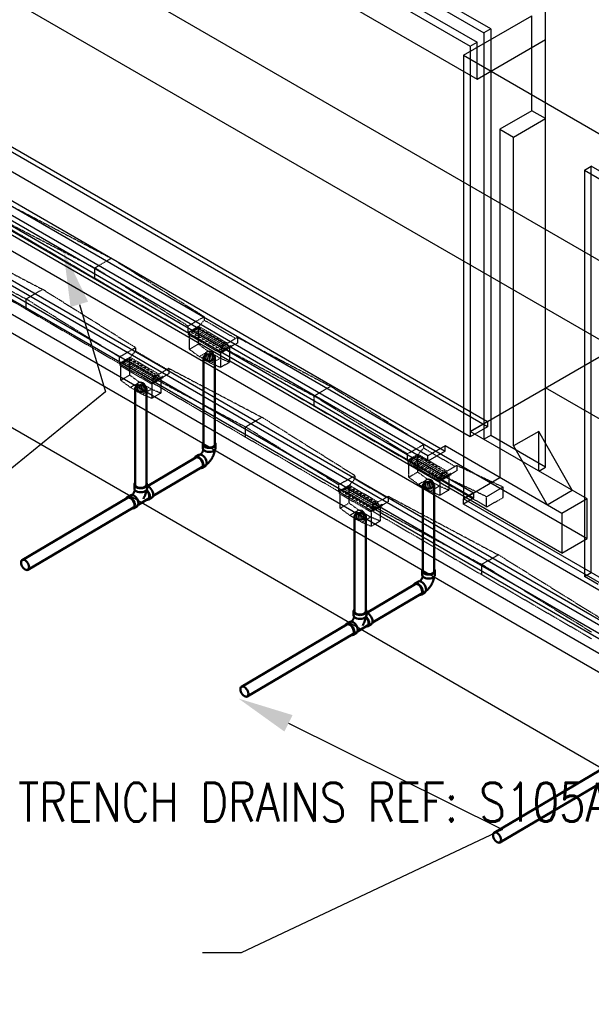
# Model space of a CAD drawing. Header units: inches. Extents: x 169 to 20644, y -1032 to 721.
# Tile 5 of 42: x 1105 to 1281, y -242 to 63. Entities that reach past the tile are written whole.
import ezdxf
from ezdxf import colors
from ezdxf.entities.mleader import LeaderData, LeaderLine
from ezdxf.math import Vec2, Vec3

# ---------------------------------------------------------------- set-up
doc = ezdxf.new("R2010")
doc.units = ezdxf.units.IN
doc.header["$LTSCALE"] = 0.5
doc.header["$MEASUREMENT"] = 0
doc.linetypes.add('HIDDEN2', pattern=[0.1875, 0.125, -0.0625])
for name, color, linetype in [('M-DETL-LIGHT', 1, 'Continuous'), ('M-SECT-PATT', 8, 'Continuous'), ('P-PIPE', 3, 'Continuous'), ('S-ANNO-DIMS', 1, 'Continuous')]:
    doc.layers.add(name, color=color, linetype=linetype)
doc.styles.add('Annotative', font='romans.shx', dxfattribs={"width": 0.8, "height": 0.125})

# ---------------------------------------------------------------- blocks, each defined once
blk = doc.blocks.new('Tee Reducing Sanitary - PVC - Sch 40 - DWV - Standard-1095242-DRAINAGE ISOMETRIC')
at = {"layer": 'P-PIPE', "color": 90, "lineweight": 50}
for p, q in [((1207.93, -120.52), (1207.93, -121.74)), ((1211.88, -121.74), (1211.88, -120.52)), ((1206.8, -123.78), (1205.73, -124.41)), ((1212.33, -125.12), (1213.39, -124.49)), ((1207.74, -127.82), (1208.8, -127.19)), ((1209.15, -126.73), (1212.22, -124.92))]:
    blk.add_line(p, q, dxfattribs=at)
for points in [[(1208.11, -120.05, 0), (1207.99, -120.22, 0), (1207.93, -120.52, 0), (1207.99, -120.81, 0), (1208.19, -121.09, 0), (1208.51, -121.32, 0)], [(1208.51, -122.55, 0), (1208.19, -122.31, 0), (1207.99, -122.04, 0), (1207.93, -121.74, 0)], [(1208.51, -121.32, 0), (1208.92, -121.51, 0), (1209.39, -121.62, 0), (1209.91, -121.66, 0), (1210.42, -121.62, 0), (1210.9, -121.51, 0), (1211.3, -121.32, 0), (1211.62, -121.09, 0), (1211.82, -120.81, 0), (1211.88, -120.52, 0), (1211.82, -120.22, 0), (1211.65, -119.99, 0)], [(1211.88, -121.74, 0), (1211.82, -122.04, 0), (1211.62, -122.31, 0), (1211.3, -122.55, 0), (1210.9, -122.73, 0), (1210.42, -122.84, 0), (1209.91, -122.88, 0), (1209.39, -122.84, 0), (1208.92, -122.73, 0), (1208.51, -122.55, 0)], [(1211.9, -121.01, 0), (1212.01, -121.02, 0), (1212.37, -121.18, 0)], [(1212.37, -121.18, 0), (1212.74, -121.44, 0), (1213.08, -121.8, 0), (1213.37, -122.22, 0), (1213.59, -122.68, 0), (1213.74, -123.15, 0), (1213.79, -123.59, 0), (1213.74, -123.98, 0), (1213.61, -124.29, 0), (1213.4, -124.48, 0)], [(1206.72, -124.51, 0), (1206.36, -124.35, 0), (1206.03, -124.32, 0), (1205.74, -124.41, 0), (1205.52, -124.61, 0), (1205.42, -124.84, 0)], [(1207.12, -127.88, 0), (1207.45, -127.91, 0), (1207.74, -127.82, 0), (1207.96, -127.62, 0), (1208.09, -127.31, 0), (1208.14, -126.92, 0), (1208.09, -126.48, 0), (1207.94, -126.01, 0), (1207.72, -125.55, 0), (1207.43, -125.13, 0), (1207.09, -124.77, 0), (1206.72, -124.51, 0)], [(1206.8, -123.78, 0), (1207.09, -123.69, 0), (1207.42, -123.73, 0), (1207.79, -123.88, 0)], [(1208.1, -122.18, 0), (1208.06, -122.32, 0), (1208.03, -122.39, 0), (1208.01, -122.46, 0), (1207.98, -122.54, 0), (1207.95, -122.61, 0), (1207.92, -122.69, 0), (1207.89, -122.76, 0), (1207.85, -122.84, 0), (1207.81, -122.91, 0), (1207.77, -122.98, 0), (1207.73, -123.06, 0), (1207.69, -123.13, 0), (1207.64, -123.2, 0), (1207.6, -123.27, 0), (1207.55, -123.33, 0), (1207.5, -123.4, 0), (1207.45, -123.46, 0), (1207.4, -123.52, 0), (1207.35, -123.58, 0), (1207.3, -123.64, 0), (1207.25, -123.69, 0), (1207.24, -123.7, 0)], [(1207.79, -123.88, 0), (1208.15, -124.15, 0), (1208.49, -124.5, 0), (1208.78, -124.92, 0), (1209, -125.39, 0), (1209.15, -125.85, 0), (1209.2, -126.3, 0), (1209.16, -126.69, 0), (1209.02, -126.99, 0), (1208.8, -127.2, 0)], [(1211.61, -122.37, 0), (1211.61, -122.39, 0), (1211.59, -122.55, 0), (1211.56, -122.7, 0), (1211.53, -122.86, 0), (1211.49, -123.02, 0), (1211.45, -123.18, 0), (1211.41, -123.33, 0), (1211.36, -123.49, 0), (1211.31, -123.64, 0), (1211.25, -123.8, 0), (1211.19, -123.95, 0), (1211.12, -124.1, 0), (1211.06, -124.25, 0), (1210.98, -124.4, 0), (1210.91, -124.54, 0), (1210.83, -124.69, 0), (1210.75, -124.83, 0), (1210.72, -124.88, 0)], [(1211.69, -122.28, 0), (1211.93, -122.54, 0), (1212.19, -122.91, 0), (1212.39, -123.32, 0), (1212.52, -123.73, 0), (1212.56, -124.13, 0), (1212.53, -124.47, 0), (1212.41, -124.74, 0), (1212.21, -124.92, 0)], [(1211.78, -125.18, 0), (1212.04, -125.21, 0), (1212.33, -125.12, 0), (1212.55, -124.91, 0), (1212.68, -124.61, 0), (1212.73, -124.22, 0), (1212.68, -123.78, 0), (1212.53, -123.31, 0), (1212.31, -122.85, 0), (1212.01, -122.42, 0), (1211.76, -122.16, 0)]]:
    blk.add_polyline3d(points, dxfattribs=at)
blk = doc.blocks.new('Bend - PVC - Sch 40 - DWV_USACE - Standard-V30-DRAINAGE ISOMETRIC')
at = {"layer": 'P-PIPE', "color": 90, "lineweight": 50}
for p, q in [((1286.15, -165.68), (1286.15, -166.91)), ((1290.11, -166.91), (1290.11, -165.68)), ((1284.96, -168.98), (1283.9, -169.6)), ((1285.91, -173.01), (1286.97, -172.39))]:
    blk.add_line(p, q, dxfattribs=at)
for points in [[(1286.32, -167.35, 0), (1286.3, -167.41, 0), (1286.28, -167.48, 0), (1286.26, -167.55, 0), (1286.24, -167.63, 0), (1286.21, -167.7, 0), (1286.18, -167.77, 0), (1286.15, -167.85, 0), (1286.12, -167.92, 0), (1286.08, -167.99, 0), (1286.04, -168.07, 0), (1286, -168.14, 0), (1285.96, -168.21, 0), (1285.92, -168.28, 0), (1285.87, -168.35, 0), (1285.83, -168.42, 0), (1285.78, -168.49, 0), (1285.73, -168.56, 0), (1285.68, -168.62, 0), (1285.63, -168.68, 0), (1285.58, -168.74, 0), (1285.53, -168.79, 0), (1285.48, -168.85, 0), (1285.43, -168.89, 0), (1285.42, -168.9, 0)], [(1286.3, -165.28, 0), (1286.22, -165.38, 0), (1286.15, -165.68, 0), (1286.22, -165.98, 0), (1286.42, -166.25, 0), (1286.73, -166.49, 0)], [(1286.73, -167.71, 0), (1286.42, -167.48, 0), (1286.22, -167.2, 0), (1286.15, -166.91, 0)], [(1286.73, -166.49, 0), (1287.14, -166.67, 0), (1287.62, -166.78, 0), (1288.13, -166.82, 0), (1288.64, -166.78, 0), (1289.12, -166.67, 0), (1289.53, -166.49, 0), (1289.85, -166.25, 0), (1290.04, -165.98, 0), (1290.11, -165.68, 0), (1290.04, -165.38, 0), (1289.97, -165.28, 0)], [(1290.11, -166.91, 0), (1290.04, -167.2, 0), (1289.85, -167.48, 0), (1289.53, -167.71, 0), (1289.12, -167.89, 0), (1288.64, -168.01, 0), (1288.13, -168.05, 0), (1287.62, -168.01, 0), (1287.14, -167.89, 0), (1286.73, -167.71, 0)], [(1289.85, -167.48, 0), (1289.84, -167.55, 0), (1289.82, -167.71, 0), (1289.79, -167.87, 0), (1289.76, -168.03, 0), (1289.72, -168.18, 0), (1289.68, -168.34, 0), (1289.63, -168.5, 0), (1289.59, -168.65, 0), (1289.53, -168.8, 0), (1289.48, -168.96, 0), (1289.42, -169.11, 0), (1289.35, -169.26, 0), (1289.28, -169.41, 0), (1289.21, -169.56, 0), (1289.14, -169.7, 0), (1289.06, -169.85, 0), (1288.98, -169.99, 0), (1288.89, -170.13, 0), (1288.8, -170.27, 0), (1288.71, -170.4, 0), (1288.62, -170.54, 0), (1288.52, -170.67, 0), (1288.42, -170.8, 0), (1288.32, -170.93, 0), (1288.21, -171.05, 0), (1288.1, -171.17, 0), (1287.99, -171.29, 0), (1287.88, -171.4, 0), (1287.76, -171.51, 0), (1287.64, -171.62, 0), (1287.51, -171.73, 0), (1287.39, -171.83, 0), (1287.33, -171.87, 0)], [(1284.89, -169.7, 0), (1284.53, -169.55, 0), (1284.19, -169.51, 0), (1283.91, -169.6, 0), (1283.69, -169.8, 0), (1283.6, -170, 0)], [(1285.44, -173.09, 0), (1285.62, -173.1, 0), (1285.91, -173.02, 0), (1286.13, -172.81, 0), (1286.26, -172.5, 0), (1286.31, -172.12, 0), (1286.25, -171.67, 0), (1286.11, -171.2, 0), (1285.89, -170.74, 0), (1285.59, -170.32, 0), (1285.25, -169.96, 0), (1284.89, -169.7, 0)], [(1284.96, -168.98, 0), (1284.97, -168.97, 0), (1285.25, -168.89, 0), (1285.59, -168.92, 0), (1285.95, -169.08, 0)], [(1285.95, -169.08, 0), (1286.31, -169.34, 0), (1286.65, -169.69, 0), (1286.95, -170.12, 0), (1287.17, -170.58, 0), (1287.31, -171.05, 0), (1287.37, -171.49, 0), (1287.32, -171.88, 0), (1287.19, -172.19, 0), (1286.97, -172.39, 0)]]:
    blk.add_polyline3d(points, dxfattribs=at)
for centre, start, end in [((1287.17, -166.17), 126.6849, 134.3783), ((1289.1, -166.17), 45.6217, 53.3151)]:
    blk.add_arc(centre, 1.24, start, end, dxfattribs=at)
blk = doc.blocks.new('Mechanical_Box_H_rvt-1-DRAINAGE ISOMETRIC')
blk.add_line((1209.89, -90.05), (1209.89, -92.07))
at = {"layer": 'M-DETL-LIGHT', "linetype": 'HIDDEN2'}
for p, q in [((1104.14, 3.77), (1132.9, -11.29)), ((1099.11, 0.57), (1127.8, -14.26)), ((1156.83, -34.42), (1098.83, -0.61)), ((1082.88, -5.8), (1111.64, -20.92)), ((1077.86, -8.67), (1106.54, -23.89)), ((1135.37, -43.87), (1077.57, -10.18)), ((1127.8, -14.26), (1132.9, -11.29)), ((1161.65, -29.38), (1132.9, -11.29)), ((1127.8, -17.5), (1127.8, -14.26)), ((1156.63, -32.26), (1127.8, -14.26)), ((1106.54, -23.89), (1111.64, -20.92)), ((1140.4, -38.95), (1111.64, -20.92)), ((1106.54, -27.13), (1106.54, -23.89)), ((1135.37, -41.82), (1106.54, -23.89)), ((1161.65, -29.44), (1156.63, -32.31)), ((1161.65, -29.44), (1161.65, -30.46)), ((1156.63, -32.31), (1156.63, -34.31)), ((1159.95, -32.41), (1156.63, -34.31)), ((1160.15, -32.53), (1156.83, -34.42)), ((1159.94, -33.01), (1157.91, -34.17)), ((1160.38, -33.36), (1158.33, -34.53)), ((1159.85, -33.09), (1159.85, -37.85)), ((1159.95, -32.41), (1161.65, -30.46)), ((1168.86, -37.61), (1159.95, -32.41)), ((1171.41, -36.15), (1161.65, -30.46)), ((1156.83, -34.42), (1156.83, -34.93)), ((1166.71, -40.19), (1156.83, -34.42)), ((1166.71, -40.69), (1156.83, -34.93)), ((1157.07, -35.07), (1157.07, -39.47)), ((1161.02, -33.63), (1158.99, -34.79)), ((1161.45, -33.99), (1159.4, -35.16)), ((1162.09, -34.26), (1160.06, -35.42)), ((1162.52, -34.61), (1160.48, -35.79)), ((1163.16, -34.89), (1161.13, -36.05)), ((1163.6, -35.24), (1161.55, -36.41)), ((1164.24, -35.51), (1162.21, -36.67)), ((1164.67, -35.87), (1162.62, -37.04)), ((1165.31, -36.14), (1163.28, -37.3)), ((1165.75, -36.49), (1163.7, -37.66)), ((1172.02, -35.8), (1166.99, -38.68)), ((1172.02, -35.8), (1172.02, -37.48)), ((1172.02, -35.8), (1200.78, -50.92)), ((1140.4, -39), (1135.37, -41.88)), ((1140.4, -39), (1140.4, -40.03)), ((1157.07, -39.47), (1159.85, -37.85)), ((1160.1, -41.7), (1157.07, -39.47)), ((1162.87, -40.08), (1159.85, -37.85)), ((1166.39, -36.76), (1164.36, -37.92)), ((1166.82, -37.12), (1164.77, -38.29)), ((1167.46, -37.39), (1165.43, -38.55)), ((1167.89, -37.74), (1165.85, -38.92)), ((1168.53, -38.02), (1166.5, -39.18)), ((1170.03, -38.29), (1166.71, -40.19)), ((1170.03, -38.79), (1166.71, -40.69)), ((1168.97, -38.37), (1166.92, -39.54)), ((1172.02, -37.48), (1166.99, -40.35)), ((1166.99, -38.68), (1166.99, -40.35)), ((1166.99, -38.68), (1195.68, -53.9)), ((1169.46, -39.12), (1169.46, -43.45)), ((1170.03, -38.29), (1170.03, -38.79)), ((1135.37, -41.88), (1135.37, -43.87)), ((1138.7, -41.97), (1135.37, -43.87)), ((1138.89, -42.09), (1135.57, -43.99)), ((1138.69, -42.57), (1136.66, -43.73)), ((1147.61, -47.17), (1138.69, -41.97)), ((1138.7, -41.97), (1140.4, -40.03)), ((1150.16, -45.72), (1140.4, -40.03)), ((1160.1, -41.7), (1162.87, -40.08)), ((1163.78, -43.84), (1160.1, -41.7)), ((1166.56, -42.22), (1162.87, -40.08)), ((1163.78, -43.84), (1166.56, -42.22)), ((1169.46, -43.45), (1166.56, -42.22)), ((1166.68, -40.67), (1166.68, -45.07)), ((1166.71, -40.19), (1166.71, -40.69)), ((1224.51, -73.88), (1166.71, -40.19)), ((1145.74, -49.91), (1135.37, -43.87)), ((1135.57, -43.99), (1135.57, -44.49)), ((1145.46, -50.25), (1135.57, -44.49)), ((1135.81, -44.63), (1135.81, -49.04)), ((1139.12, -42.93), (1137.07, -44.1)), ((1139.76, -43.2), (1137.73, -44.36)), ((1140.19, -43.55), (1138.15, -44.72)), ((1138.59, -42.65), (1138.59, -47.42)), ((1140.83, -43.82), (1138.8, -44.98)), ((1141.27, -44.18), (1139.22, -45.35)), ((1141.91, -44.45), (1139.88, -45.61)), ((1142.34, -44.8), (1140.29, -45.98)), ((1142.98, -45.08), (1140.95, -46.24)), ((1143.42, -45.43), (1141.37, -46.6)), ((1150.76, -45.37), (1145.74, -48.24)), ((1150.76, -45.37), (1179.52, -60.49)), ((1150.76, -45.37), (1150.76, -47.04)), ((1166.68, -45.07), (1163.78, -43.84)), ((1166.68, -45.07), (1169.46, -43.45)), ((1135.81, -49.04), (1138.59, -47.42)), ((1141.62, -49.64), (1138.59, -47.42)), ((1144.06, -45.7), (1142.03, -46.86)), ((1144.49, -46.06), (1142.44, -47.23)), ((1145.13, -46.33), (1143.1, -47.49)), ((1145.56, -46.68), (1143.52, -47.85)), ((1146.2, -46.95), (1144.17, -48.11)), ((1146.64, -47.31), (1144.59, -48.48)), ((1147.28, -47.58), (1145.25, -48.74)), ((1148.77, -47.85), (1145.46, -49.75)), ((1148.77, -48.36), (1145.46, -50.25)), ((1147.71, -47.93), (1145.66, -49.11)), ((1150.76, -47.04), (1145.74, -49.91)), ((1145.74, -48.24), (1174.42, -63.46)), ((1145.74, -48.24), (1145.74, -49.91)), ((1148.2, -48.68), (1148.2, -53.02)), ((1148.77, -47.85), (1148.77, -48.36)), ((1138.84, -51.26), (1135.81, -49.04)), ((1138.84, -51.26), (1141.62, -49.64)), ((1142.52, -53.41), (1138.84, -51.26)), ((1145.3, -51.79), (1141.62, -49.64)), ((1145.42, -50.23), (1145.42, -54.64)), ((1203.26, -83.44), (1145.46, -49.75)), ((1145.46, -49.75), (1145.46, -50.25)), ((1195.68, -53.9), (1200.78, -50.92)), ((1229.54, -68.95), (1200.78, -50.92)), ((1142.52, -53.41), (1145.3, -51.79)), ((1145.42, -54.64), (1142.52, -53.41)), ((1148.2, -53.02), (1145.3, -51.79)), ((1145.42, -54.64), (1148.2, -53.02)), ((1195.68, -57.13), (1195.68, -53.9)), ((1224.51, -71.83), (1195.68, -53.9)), ((1174.42, -63.46), (1179.52, -60.49)), ((1208.28, -78.52), (1179.52, -60.49)), ((1174.42, -66.7), (1174.42, -63.46)), ((1203.26, -81.39), (1174.42, -63.46)), ((1229.54, -69.01), (1224.51, -71.88)), ((1227.84, -71.98), (1229.54, -70.04)), ((1229.54, -69.01), (1229.54, -70.04)), ((1239.29, -75.72), (1229.54, -70.04)), ((1224.51, -71.88), (1224.51, -73.88)), ((1227.84, -71.98), (1224.51, -73.88)), ((1228.03, -72.1), (1224.71, -73.99)), ((1227.82, -72.58), (1225.79, -73.74)), ((1228.26, -72.93), (1226.21, -74.1)), ((1227.73, -72.66), (1227.73, -77.42)), ((1236.75, -77.18), (1227.83, -71.98)), ((1234.88, -79.92), (1224.51, -73.88)), ((1224.71, -73.99), (1224.71, -74.5)), ((1234.59, -80.26), (1224.71, -74.5)), ((1224.95, -74.64), (1224.95, -79.04)), ((1228.9, -73.2), (1226.87, -74.37)), ((1229.33, -73.56), (1227.28, -74.73)), ((1229.97, -73.83), (1227.94, -74.99)), ((1230.41, -74.19), (1228.36, -75.36)), ((1231.05, -74.46), (1229.02, -75.62)), ((1231.48, -74.81), (1229.43, -75.98)), ((1232.12, -75.08), (1230.09, -76.24)), ((1232.55, -75.44), (1230.51, -76.61)), ((1233.19, -75.71), (1231.16, -76.87)), ((1233.63, -76.06), (1231.58, -77.23)), ((1239.9, -75.38), (1234.88, -78.25)), ((1239.9, -75.38), (1239.9, -77.05)), ((1239.9, -75.38), (1254.18, -82.05)), ((1208.28, -78.57), (1203.26, -81.45)), ((1208.28, -78.57), (1208.28, -79.6)), ((1224.95, -79.04), (1227.73, -77.42)), ((1227.98, -81.27), (1224.95, -79.04)), ((1230.76, -79.65), (1227.73, -77.42)), ((1234.27, -76.33), (1232.24, -77.5)), ((1234.7, -76.69), (1232.65, -77.86)), ((1235.34, -76.96), (1233.31, -78.12)), ((1235.78, -77.32), (1233.73, -78.49)), ((1236.42, -77.59), (1234.39, -78.75)), ((1237.91, -77.86), (1234.59, -79.76)), ((1237.91, -78.36), (1234.59, -80.26)), ((1236.85, -77.94), (1234.8, -79.11)), ((1239.9, -77.05), (1234.88, -79.92)), ((1234.88, -78.25), (1234.88, -79.92)), ((1234.88, -78.25), (1249.08, -85.02)), ((1237.34, -78.69), (1237.34, -83.03)), ((1237.91, -77.86), (1237.91, -78.36)), ((1203.26, -81.45), (1203.26, -83.44)), ((1206.58, -81.54), (1203.26, -83.44)), ((1206.77, -81.66), (1203.46, -83.56)), ((1206.57, -82.14), (1204.54, -83.3)), ((1206.47, -82.22), (1206.47, -86.99)), ((1215.49, -86.74), (1206.57, -81.55)), ((1206.58, -81.54), (1208.28, -79.6)), ((1218.04, -85.29), (1208.28, -79.6)), ((1227.98, -81.27), (1230.76, -79.65)), ((1231.66, -83.41), (1227.98, -81.27)), ((1234.44, -81.79), (1230.76, -79.65)), ((1231.66, -83.41), (1234.44, -81.79)), ((1237.34, -83.03), (1234.44, -81.79)), ((1234.56, -80.24), (1234.56, -84.65)), ((1234.59, -79.76), (1234.59, -80.26)), ((1249.08, -88.2), (1234.59, -79.76)), ((1249.08, -85.02), (1254.18, -82.05)), ((1254.18, -85.29), (1254.18, -82.05)), ((1213.62, -89.48), (1203.26, -83.44)), ((1203.46, -83.56), (1203.46, -84.06)), ((1213.34, -89.82), (1203.46, -84.06)), ((1203.7, -84.2), (1203.7, -88.61)), ((1207, -82.5), (1204.95, -83.67)), ((1207.64, -82.77), (1205.61, -83.93)), ((1208.08, -83.12), (1206.03, -84.29)), ((1208.72, -83.39), (1206.69, -84.55)), ((1209.15, -83.75), (1207.1, -84.92)), ((1209.79, -84.02), (1207.76, -85.18)), ((1210.22, -84.37), (1208.18, -85.55)), ((1210.86, -84.65), (1208.83, -85.81)), ((1211.3, -85), (1209.25, -86.17)), ((1211.94, -85.27), (1209.91, -86.43)), ((1218.65, -84.94), (1213.62, -87.81)), ((1218.65, -84.94), (1252.66, -103.03)), ((1218.65, -84.94), (1218.65, -86.61)), ((1234.56, -84.65), (1231.66, -83.41)), ((1234.56, -84.65), (1237.34, -83.03)), ((1249.08, -88.26), (1249.08, -85.02)), ((1203.7, -88.61), (1206.47, -86.99)), ((1209.5, -89.21), (1206.47, -86.99)), ((1212.37, -85.63), (1210.32, -86.8)), ((1213.01, -85.9), (1210.98, -87.06)), ((1213.45, -86.25), (1211.4, -87.42)), ((1214.09, -86.52), (1212.06, -87.68)), ((1214.52, -86.88), (1212.47, -88.05)), ((1215.16, -87.15), (1213.13, -88.31)), ((1216.66, -87.42), (1213.34, -89.32)), ((1216.66, -87.93), (1213.34, -89.82)), ((1215.59, -87.5), (1213.55, -88.68)), ((1218.65, -86.61), (1213.62, -89.48)), ((1213.62, -87.81), (1247.56, -106)), ((1213.62, -87.81), (1213.62, -89.48)), ((1216.09, -88.25), (1216.09, -92.59)), ((1216.66, -87.42), (1216.66, -87.93)), ((1249.08, -88.26), (1254.18, -85.29)), ((1206.72, -90.83), (1203.7, -88.61)), ((1206.72, -90.83), (1209.5, -89.21)), ((1210.4, -92.98), (1206.72, -90.83)), ((1213.18, -91.36), (1209.5, -89.21)), ((1210.4, -92.98), (1213.18, -91.36)), ((1216.09, -92.59), (1213.18, -91.36)), ((1213.31, -89.8), (1213.31, -94.21)), ((1213.34, -89.32), (1213.34, -89.82)), ((1281.5, -128.99), (1213.62, -89.48)), ((1213.31, -94.21), (1210.4, -92.98)), ((1213.31, -94.21), (1216.09, -92.59)), ((1247.56, -106), (1252.66, -103.03)), ((1286.52, -124.07), (1252.66, -103.03)), ((1247.56, -109.24), (1247.56, -106)), ((1281.5, -126.94), (1247.56, -106))]:
    blk.add_line(p, q, dxfattribs=at)
at = {"layer": 'M-DETL-LIGHT', "linetype": 'Continuous'}
for p, q in [((1163.26, -40.87), (1163.26, -42.78)), ((1142.01, -50.43), (1142.01, -52.34)), ((1231.15, -80.44), (1231.15, -82.35)), ((1209.89, -90), (1209.89, -91.91))]:
    blk.add_line(p, q, dxfattribs=at)
at = {"layer": 'M-DETL-LIGHT', "color": 1, "linetype": 'Continuous'}
for centre, radius, start, end in [((1163.44, -41.82), 1.78, 95.745, 183.3375), ((1163.41, -41.88), 1.67, 129.6759, 176.1977), ((1163.95, -42.3), 2.13, 131.7697, 173.1765), ((1164.89, -42.51), 2.73, 141.495, 179.1974), ((1169.05, -43.11), 6.43, 159.6343, 176.2953), ((1163.09, -41.82), 1.78, 356.6625, 84.255), ((1157.47, -43.11), 6.43, 3.7047, 20.3657), ((1161.64, -42.51), 2.73, 0.8026, 38.505), ((1162.58, -42.3), 2.13, 6.8235, 48.2303), ((1163.12, -41.88), 1.67, 3.8023, 50.3241), ((1142.19, -51.38), 1.78, 95.745, 183.3375), ((1142.15, -51.44), 1.67, 129.6759, 176.1977), ((1142.7, -51.87), 2.13, 131.7697, 173.1765), ((1143.63, -52.07), 2.73, 141.495, 179.1974), ((1147.8, -52.67), 6.43, 159.6343, 176.2953), ((1141.83, -51.38), 1.78, 356.6625, 84.255), ((1136.22, -52.67), 6.43, 3.7047, 20.3657), ((1140.38, -52.07), 2.73, 0.8026, 38.505), ((1141.32, -51.87), 2.13, 6.8235, 48.2303), ((1141.86, -51.44), 1.67, 3.8023, 50.3241), ((1231.32, -81.39), 1.78, 95.745, 183.3375), ((1231.29, -81.45), 1.67, 129.6759, 176.1977), ((1231.83, -81.87), 2.13, 131.7697, 173.1765), ((1232.77, -82.08), 2.73, 141.495, 179.1974), ((1236.94, -82.68), 6.43, 159.6343, 176.2953), ((1230.97, -81.39), 1.78, 356.6625, 84.255), ((1225.36, -82.68), 6.43, 3.7047, 20.3657), ((1229.52, -82.08), 2.73, 0.8026, 38.505), ((1230.46, -81.87), 2.13, 6.8235, 48.2303), ((1231, -81.45), 1.67, 3.8023, 50.3241), ((1210.07, -90.95), 1.78, 95.745, 183.3375), ((1210.04, -91.01), 1.67, 129.6759, 176.1977), ((1210.58, -91.44), 2.13, 131.7697, 173.1765), ((1211.51, -91.64), 2.73, 141.495, 179.1974), ((1215.68, -92.24), 6.43, 159.6343, 176.2953), ((1209.71, -90.95), 1.78, 356.6625, 84.255), ((1204.1, -92.24), 6.43, 3.7047, 20.3657), ((1208.27, -91.64), 2.73, 0.8026, 38.505), ((1209.2, -91.44), 2.13, 6.8235, 48.2303), ((1209.75, -91.01), 1.67, 3.8023, 50.3241)]:
    blk.add_arc(centre, radius, start, end, dxfattribs=at)
at = {"layer": 'M-DETL-LIGHT', "linetype": 'HIDDEN2', "extrusion": (0, 0, -1)}
for centre, start_param, end_param in [((1160.14, -33.2), 4.095331, 7.203451), ((1158.14, -34.34), 0.920266, 4.095331), ((1159.21, -34.97), 0.920266, 4.095331), ((1160.29, -35.59), 0.920266, 4.095331), ((1161.21, -33.82), 4.095331, 7.203451), ((1161.36, -36.22), 0.920266, 4.095331), ((1162.29, -34.45), 4.095331, 7.203451), ((1163.36, -35.08), 4.095331, 7.203451), ((1164.43, -35.7), 4.095331, 7.203451), ((1165.51, -36.33), 4.095331, 7.203451), ((1162.44, -36.84), 0.920266, 4.095331), ((1163.51, -37.47), 0.920266, 4.095331), ((1164.58, -38.1), 0.920266, 4.095331), ((1165.66, -38.72), 0.920266, 4.095331), ((1166.58, -36.95), 4.095331, 7.203451), ((1166.73, -39.35), 0.920266, 4.095331), ((1167.66, -37.58), 4.095331, 7.203451), ((1168.73, -38.21), 4.095331, 7.203451), ((1138.88, -42.76), 4.095331, 7.203451), ((1136.88, -43.9), 0.920266, 4.095331), ((1137.96, -44.53), 0.920266, 4.095331), ((1139.03, -45.15), 0.920266, 4.095331), ((1139.96, -43.39), 4.095331, 7.203451), ((1140.11, -45.78), 0.920266, 4.095331), ((1141.03, -44.01), 4.095331, 7.203451), ((1142.1, -44.64), 4.095331, 7.203451), ((1143.18, -45.26), 4.095331, 7.203451), ((1144.25, -45.89), 4.095331, 7.203451), ((1141.18, -46.41), 0.920266, 4.095331), ((1142.25, -47.03), 0.920266, 4.095331), ((1143.33, -47.66), 0.920266, 4.095331), ((1144.4, -48.29), 0.920266, 4.095331), ((1145.33, -46.52), 4.095331, 7.203451), ((1146.4, -47.14), 4.095331, 7.203451), ((1147.47, -47.77), 4.095331, 7.203451), ((1145.48, -48.91), 0.920266, 4.095331), ((1228.02, -72.77), 4.095331, 7.203451), ((1226.02, -73.91), 0.920266, 4.095331), ((1227.1, -74.54), 0.920266, 4.095331), ((1228.17, -75.16), 0.920266, 4.095331), ((1229.09, -73.39), 4.095331, 7.203451), ((1229.24, -75.79), 0.920266, 4.095331), ((1230.17, -74.02), 4.095331, 7.203451), ((1231.24, -74.65), 4.095331, 7.203451), ((1232.32, -75.27), 4.095331, 7.203451), ((1233.39, -75.9), 4.095331, 7.203451), ((1230.32, -76.41), 0.920266, 4.095331), ((1231.39, -77.04), 0.920266, 4.095331), ((1232.47, -77.67), 0.920266, 4.095331), ((1233.54, -78.29), 0.920266, 4.095331), ((1234.46, -76.52), 4.095331, 7.203451), ((1234.61, -78.92), 0.920266, 4.095331), ((1235.54, -77.15), 4.095331, 7.203451), ((1236.61, -77.78), 4.095331, 7.203451), ((1206.76, -82.33), 4.095331, 7.203451), ((1204.77, -83.47), 0.920266, 4.095331), ((1205.84, -84.1), 0.920266, 4.095331), ((1206.92, -84.73), 0.920266, 4.095331), ((1207.84, -82.96), 4.095331, 7.203451), ((1207.99, -85.35), 0.920266, 4.095331), ((1208.91, -83.58), 4.095331, 7.203451), ((1209.99, -84.21), 4.095331, 7.203451), ((1211.06, -84.84), 4.095331, 7.203451), ((1212.14, -85.46), 4.095331, 7.203451), ((1209.06, -85.98), 0.920266, 4.095331), ((1210.14, -86.6), 0.920266, 4.095331), ((1211.21, -87.23), 0.920266, 4.095331), ((1212.29, -87.86), 0.920266, 4.095331), ((1213.21, -86.09), 4.095331, 7.203451), ((1213.36, -88.48), 0.920266, 4.095331), ((1214.28, -86.71), 4.095331, 7.203451), ((1215.36, -87.34), 4.095331, 7.203451)]:
    blk.add_ellipse(centre, major_axis=(0.355, 0.042), ratio=0.675017, start_param=start_param, end_param=end_param, dxfattribs=at)
at = {"layer": 'M-DETL-LIGHT', "linetype": 'HIDDEN2'}
for centre in [(1163.26, -41.92), (1142.01, -51.49), (1231.15, -81.49), (1209.89, -91.06)]:
    blk.add_ellipse(centre, major_axis=(1.6, 0), ratio=0.6329, start_param=0, end_param=3.141593, dxfattribs=at)
at = {"layer": 'M-DETL-LIGHT', "extrusion": (0, 0, -1)}
for centre in [(1163.26, -41.92), (1142.01, -51.49), (1231.15, -81.49), (1209.89, -91.06)]:
    blk.add_ellipse(centre, major_axis=(1.6, 0), ratio=0.6329, start_param=0, end_param=3.141593, dxfattribs=at)
at = {"layer": 'P-PIPE', "color": 90, "lineweight": 50}
for p, q in [((1161.49, -42.02), (1161.49, -68.83)), ((1164.99, -68.83), (1164.99, -42.11)), ((1140.27, -51.69), (1140.27, -81.32)), ((1143.77, -81.32), (1143.77, -51.58)), ((1159.12, -72.95), (1144.11, -81.8)), ((1145.9, -84.8), (1160.9, -75.96)), ((1229.37, -81.53), (1229.37, -108.02)), ((1232.87, -108.02), (1232.87, -81.64)), ((1137.97, -85.42), (1105.34, -104.65)), ((1107.11, -107.66), (1139.75, -88.43)), ((1208.16, -91.2), (1208.16, -120.52)), ((1211.66, -120.52), (1211.66, -91.15)), ((1227, -112.14), (1211.97, -121)), ((1213.81, -123.98), (1228.78, -115.16)), ((1205.85, -124.61), (1173.22, -143.84)), ((1175, -146.86), (1207.63, -127.62)), ((1284.02, -169.8), (1251.44, -189)), ((1253.22, -192.02), (1285.79, -172.82))]:
    blk.add_line(p, q, dxfattribs=at)
for points in [[(1162, -41.3, 0), (1161.72, -41.51, 0), (1161.55, -41.75, 0), (1161.49, -42.02, 0), (1161.55, -42.28, 0), (1161.72, -42.52, 0), (1162, -42.73, 0)], [(1164.47, -41.3, 0), (1164.11, -41.14, 0), (1163.69, -41.04, 0), (1163.24, -41.01, 0), (1162.78, -41.04, 0), (1162.36, -41.14, 0), (1162, -41.3, 0)], [(1164.47, -42.73, 0), (1164.75, -42.52, 0), (1164.93, -42.28, 0), (1164.99, -42.02, 0), (1164.93, -41.75, 0), (1164.75, -41.51, 0), (1164.47, -41.3, 0)], [(1162, -42.73, 0), (1162.36, -42.89, 0), (1162.78, -42.99, 0), (1163.24, -43.03, 0), (1163.69, -42.99, 0), (1164.11, -42.89, 0), (1164.47, -42.73, 0)], [(1140.79, -50.89, 0), (1140.51, -51.1, 0), (1140.33, -51.34, 0), (1140.27, -51.61, 0), (1140.33, -51.87, 0), (1140.51, -52.11, 0), (1140.79, -52.32, 0)], [(1143.26, -50.89, 0), (1142.9, -50.73, 0), (1142.48, -50.63, 0), (1142.02, -50.6, 0), (1141.57, -50.63, 0), (1141.15, -50.73, 0), (1140.79, -50.89, 0)], [(1143.26, -52.32, 0), (1143.54, -52.11, 0), (1143.71, -51.87, 0), (1143.77, -51.61, 0), (1143.71, -51.34, 0), (1143.54, -51.1, 0), (1143.26, -50.89, 0)], [(1140.79, -52.32, 0), (1141.15, -52.48, 0), (1141.57, -52.58, 0), (1142.02, -52.62, 0), (1142.48, -52.58, 0), (1142.9, -52.48, 0), (1143.26, -52.32, 0)], [(1162, -69.54, 0), (1161.72, -69.33, 0), (1161.55, -69.09, 0), (1161.49, -68.83, 0)], [(1164.47, -69.54, 0), (1164.11, -69.7, 0), (1163.69, -69.8, 0), (1163.24, -69.84, 0), (1162.78, -69.8, 0), (1162.36, -69.7, 0), (1162, -69.54, 0)], [(1164.99, -68.83, 0), (1164.93, -69.09, 0), (1164.75, -69.33, 0), (1164.47, -69.54, 0)], [(1159.13, -72.95, 0), (1159.38, -72.87, 0), (1159.68, -72.9, 0), (1160, -73.03, 0)], [(1160, -73.03, 0), (1160.32, -73.27, 0), (1160.62, -73.58, 0), (1160.88, -73.96, 0), (1161.08, -74.36, 0), (1161.2, -74.78, 0), (1161.25, -75.17, 0)], [(1161.25, -75.17, 0), (1161.21, -75.51, 0), (1161.09, -75.79, 0), (1160.9, -75.96, 0)], [(1140.79, -82.04, 0), (1140.51, -81.83, 0), (1140.33, -81.59, 0), (1140.27, -81.32, 0), (1140.28, -81.31, 0)], [(1143.26, -82.04, 0), (1142.9, -82.2, 0), (1142.48, -82.3, 0), (1142.02, -82.33, 0), (1141.57, -82.3, 0), (1141.15, -82.2, 0), (1140.79, -82.04, 0)], [(1143.77, -81.32, 0), (1143.71, -81.59, 0), (1143.54, -81.83, 0), (1143.26, -82.04, 0)], [(1229.88, -80.82, 0), (1229.6, -81.03, 0), (1229.43, -81.28, 0), (1229.37, -81.54, 0), (1229.43, -81.8, 0), (1229.6, -82.04, 0), (1229.88, -82.25, 0)], [(1232.36, -80.82, 0), (1231.99, -80.66, 0), (1231.57, -80.56, 0), (1231.12, -80.53, 0), (1230.67, -80.56, 0), (1230.24, -80.66, 0), (1229.88, -80.82, 0)], [(1232.36, -82.25, 0), (1232.63, -82.04, 0), (1232.81, -81.8, 0), (1232.87, -81.54, 0), (1232.81, -81.28, 0), (1232.63, -81.03, 0), (1232.36, -80.82, 0)], [(1229.88, -82.25, 0), (1230.24, -82.41, 0), (1230.67, -82.51, 0), (1231.12, -82.55, 0), (1231.57, -82.51, 0), (1231.99, -82.41, 0), (1232.36, -82.25, 0)], [(1137.97, -85.41, 0), (1138.23, -85.33, 0), (1138.52, -85.37, 0), (1138.84, -85.5, 0)], [(1138.84, -85.5, 0), (1139.17, -85.74, 0), (1139.46, -86.05, 0), (1139.72, -86.42, 0), (1139.92, -86.83, 0), (1140.05, -87.25, 0), (1140.09, -87.64, 0)], [(1140.09, -87.64, 0), (1140.06, -87.98, 0), (1139.94, -88.25, 0), (1139.74, -88.43, 0)], [(1208.67, -90.44, 0), (1208.39, -90.65, 0), (1208.22, -90.9, 0), (1208.16, -91.16, 0), (1208.22, -91.42, 0), (1208.39, -91.66, 0), (1208.67, -91.87, 0)], [(1211.14, -90.44, 0), (1210.78, -90.28, 0), (1210.36, -90.18, 0), (1209.91, -90.15, 0), (1209.45, -90.18, 0), (1209.03, -90.28, 0), (1208.67, -90.44, 0)], [(1211.14, -91.87, 0), (1211.42, -91.66, 0), (1211.6, -91.42, 0), (1211.66, -91.16, 0), (1211.6, -90.9, 0), (1211.42, -90.65, 0), (1211.14, -90.44, 0)], [(1208.67, -91.87, 0), (1209.03, -92.03, 0), (1209.45, -92.13, 0), (1209.91, -92.17, 0), (1210.36, -92.13, 0), (1210.78, -92.03, 0), (1211.14, -91.87, 0)], [(1106.21, -104.73, 0), (1105.89, -104.6, 0), (1105.59, -104.57, 0), (1105.34, -104.65, 0), (1105.15, -104.83, 0), (1105.03, -105.1, 0), (1104.99, -105.44, 0)], [(1104.99, -105.44, 0), (1105.03, -105.83, 0), (1105.16, -106.25, 0), (1105.36, -106.66, 0), (1105.62, -107.03, 0), (1105.92, -107.34, 0), (1106.24, -107.58, 0)], [(1107.46, -106.87, 0), (1107.42, -106.48, 0), (1107.29, -106.06, 0), (1107.09, -105.66, 0), (1106.83, -105.28, 0), (1106.53, -104.97, 0), (1106.21, -104.73, 0)], [(1106.24, -107.58, 0), (1106.56, -107.71, 0), (1106.85, -107.74, 0), (1107.11, -107.67, 0), (1107.3, -107.49, 0), (1107.42, -107.21, 0), (1107.46, -106.87, 0)], [(1229.88, -108.74, 0), (1229.6, -108.53, 0), (1229.43, -108.28, 0), (1229.37, -108.02, 0)], [(1232.36, -108.74, 0), (1231.99, -108.9, 0), (1231.57, -109, 0), (1231.12, -109.03, 0), (1230.67, -109, 0), (1230.24, -108.9, 0), (1229.88, -108.74, 0)], [(1232.87, -108.02, 0), (1232.81, -108.28, 0), (1232.63, -108.53, 0), (1232.36, -108.74, 0)], [(1227.01, -112.14, 0), (1227.26, -112.06, 0), (1227.56, -112.09, 0), (1227.88, -112.23, 0)], [(1227.88, -112.23, 0), (1228.2, -112.46, 0), (1228.5, -112.77, 0), (1228.76, -113.15, 0), (1228.96, -113.56, 0), (1229.08, -113.97, 0), (1229.13, -114.36, 0)], [(1229.13, -114.36, 0), (1229.09, -114.71, 0), (1228.97, -114.98, 0), (1228.78, -115.15, 0)], [(1208.67, -121.23, 0), (1208.39, -121.02, 0), (1208.22, -120.78, 0), (1208.16, -120.52, 0), (1208.16, -120.5, 0)], [(1211.14, -121.23, 0), (1210.78, -121.39, 0), (1210.36, -121.49, 0), (1209.91, -121.53, 0), (1209.45, -121.49, 0), (1209.03, -121.39, 0), (1208.67, -121.23, 0)], [(1211.66, -120.52, 0), (1211.6, -120.78, 0), (1211.42, -121.02, 0), (1211.14, -121.23, 0)], [(1205.86, -124.6, 0), (1206.11, -124.53, 0), (1206.41, -124.56, 0), (1206.73, -124.69, 0)], [(1206.73, -124.69, 0), (1207.05, -124.93, 0), (1207.35, -125.24, 0), (1207.61, -125.61, 0), (1207.8, -126.02, 0), (1207.93, -126.44, 0), (1207.98, -126.83, 0)], [(1207.98, -126.83, 0), (1207.94, -127.17, 0), (1207.82, -127.44, 0), (1207.62, -127.63, 0)], [(1174.09, -143.93, 0), (1173.77, -143.79, 0), (1173.48, -143.76, 0), (1173.22, -143.84, 0), (1173.03, -144.02, 0), (1172.91, -144.29, 0), (1172.87, -144.63, 0)], [(1172.87, -144.63, 0), (1172.92, -145.03, 0), (1173.04, -145.44, 0), (1173.24, -145.85, 0), (1173.5, -146.22, 0), (1173.8, -146.54, 0), (1174.12, -146.77, 0)], [(1175.34, -146.06, 0), (1175.3, -145.67, 0), (1175.17, -145.26, 0), (1174.97, -144.85, 0), (1174.71, -144.47, 0), (1174.41, -144.16, 0), (1174.09, -143.93, 0)], [(1174.12, -146.77, 0), (1174.44, -146.91, 0), (1174.74, -146.94, 0), (1174.99, -146.86, 0), (1175.19, -146.68, 0), (1175.31, -146.41, 0), (1175.34, -146.06, 0)], [(1252.32, -189.09, 0), (1252, -188.95, 0), (1251.7, -188.92, 0), (1251.44, -189, 0), (1251.25, -189.18, 0), (1251.13, -189.45, 0), (1251.09, -189.79, 0)], [(1251.09, -189.79, 0), (1251.14, -190.19, 0), (1251.26, -190.6, 0), (1251.46, -191.01, 0), (1251.72, -191.38, 0), (1252.02, -191.7, 0), (1252.34, -191.93, 0)], [(1253.57, -191.22, 0), (1253.52, -190.83, 0), (1253.39, -190.42, 0), (1253.19, -190.01, 0), (1252.94, -189.63, 0), (1252.64, -189.32, 0), (1252.32, -189.09, 0)], [(1252.34, -191.93, 0), (1252.66, -192.07, 0), (1252.96, -192.1, 0), (1253.21, -192.02, 0), (1253.41, -191.84, 0), (1253.53, -191.57, 0), (1253.57, -191.22, 0)]]:
    blk.add_polyline3d(points, dxfattribs=at)
for name, p in [('Bend - PVC - Sch 40 - DWV_USACE - Standard-V30-DRAINAGE ISOMETRIC', (-124.9, 96.85)), ('Tee Reducing Sanitary - PVC - Sch 40 - DWV - Standard-1095242-DRAINAGE ISOMETRIC', (-67.88, 39.19)), ('Bend - PVC - Sch 40 - DWV_USACE - Standard-V30-DRAINAGE ISOMETRIC', (-57.01, 57.66)), ('Tee Reducing Sanitary - PVC - Sch 40 - DWV - Standard-1095242-DRAINAGE ISOMETRIC', (0, 0))]:
    blk.add_blockref(name, p, dxfattribs=at)

msp = doc.modelspace()

# ---------------------------------------------------------------- linework, layer by layer
at = {"layer": 'M-SECT-PATT', "lineweight": -3}
for p, q in [((773.78, 282.56), (2187.99, -533.94)), ((2179.5, -553.53), (782.26, 253.17)), ((733.48, 217.64), (1280.16, -97.99)), ((1272.39, -102.48), (725.7, 213.15)), ((1250.37, 59.66), (1021.26, 191.93)), ((1019.14, 190.7), (1248.24, 58.43)), ((1025.51, 182.95), (1246.12, 55.57)), ((1023.38, 181.72), (1244, 54.35)), ((1025.51, 171.52), (1246.12, 44.14)), ((1267.34, -75.88), (1267.34, 146.21)), ((918.02, 71.9), (1541.69, -288.17)), ((1028.7, 65.57), (1249.32, -61.8)), ((1249.32, -63.44), (1028.7, 63.94)), ((1241.88, 51.49), (1263.09, 63.74)), ((1263.09, 34.35), (1263.09, 63.74)), ((999, 58.22), (1245.07, -83.85)), ((1244.01, -66.5), (1023.4, 60.87)), ((1250.37, 59.66), (1248.24, 58.43)), ((1248.24, 58.43), (1248.24, -67.31)), ((1250.37, 59.66), (1250.37, -66.08)), ((1245.07, -85.48), (999, 56.59)), ((1230.93, -72.42), (1010.32, 54.95)), ((1015.62, 56.38), (1236.24, -70.99)), ((1244, 54.35), (1246.12, 55.57)), ((1246.12, 44.14), (1267.34, 56.39)), ((1246.12, 44.14), (1246.12, 55.57)), ((1503.81, -240.99), (993.7, 53.53)), ((1230.93, -74.05), (1010.32, 53.32)), ((1244, 54.35), (1244, -64.86)), ((985.92, 49.03), (1496.04, -245.48)), ((1241.88, 51.49), (1550.18, -126.5)), ((1241.88, 51.49), (1241.88, -85.68)), ((1490.73, -246.91), (980.62, 47.61)), ((1490.73, -248.54), (980.62, 45.97)), ((993.7, 42.91), (1539.97, -272.48)), ((1541.69, -317.56), (918.02, 42.51)), ((1532.19, -276.97), (985.92, 38.42)), ((1263.09, 34.35), (1253.19, 28.63)), ((1267.34, 31.9), (1263.09, 34.35)), ((1257.44, 26.18), (1267.34, 31.9)), ((1253.19, 28.63), (1253.19, -79.15)), ((1253.19, 28.63), (1257.44, 26.18)), ((1257.44, -69.35), (1257.44, 26.18)), ((1279.36, 15.97), (1281.48, 17.2)), ((1279.36, 15.97), (1279.36, -109.77)), ((1279.36, 15.97), (1508.46, -116.3)), ((1281.48, -108.54), (1281.48, 17.2)), ((1510.58, -115.07), (1281.48, 17.2)), ((1244, -64.86), (1309.76, -26.89)), ((1328.15, -86.5), (1267.34, -51.39)), ((1249.32, -61.8), (1244.01, -64.87)), ((1249.32, -63.44), (1244.01, -66.5)), ((1249.32, -61.8), (1249.32, -63.44)), ((1280.16, -85.74), (1244, -64.86)), ((1244.01, -64.87), (1244.01, -66.5)), ((1250.37, -66.08), (1248.24, -67.31)), ((1267.34, -75.88), (1250.37, -66.08)), ((1265.21, -64.86), (1257.44, -69.35)), ((1265.21, -77.11), (1265.21, -64.86)), ((1275.57, -83.08), (1265.21, -64.86)), ((1236.24, -69.36), (1230.93, -72.42)), ((1272.39, -90.23), (1236.24, -69.36)), ((1236.24, -70.99), (1236.24, -69.36)), ((1257.44, -69.35), (1267.79, -87.58)), ((1236.24, -70.99), (1230.93, -74.05)), ((1230.93, -74.05), (1230.93, -72.42)), ((1265.21, -77.11), (1267.34, -75.88)), ((1241.88, -85.68), (1253.19, -79.15)), ((1245.07, -83.85), (1241.89, -85.69)), ((1245.07, -83.85), (1245.07, -85.48)), ((1267.79, -87.58), (1275.57, -83.08)), ((1285.32, -110.76), (1241.88, -85.68)), ((1245.07, -85.48), (1241.89, -87.32)), ((1241.89, -87.32), (1241.89, -85.69)), ((1285.32, -112.39), (1241.89, -87.32)), ((1280.16, -85.74), (1272.39, -90.23)), ((1280.16, -97.99), (1280.16, -85.74)), ((1272.39, -90.23), (1272.39, -102.48)), ((1272.39, -102.48), (1280.16, -97.99)), ((1279.36, -109.77), (1281.48, -108.54)), ((1283.6, -112.22), (1279.36, -109.77))]:
    msp.add_line(p, q, dxfattribs=at)

# ---------------------------------------------------------------- block references
at = {"layer": 'P-PIPE', "lineweight": -3}
msp.add_blockref('Mechanical_Box_H_rvt-1-DRAINAGE ISOMETRIC', (0, 0), dxfattribs=at)

# ---------------------------------------------------------------- leaders
at = {"layer": 'S-ANNO-DIMS', "lineweight": -3}
ml = msp.add_multileader_mtext('Standard', dxfattribs=at)
ml.set_content('DOOR TRENCH \\PDRAIN', color=2, style='Annotative')
ml.set_leader_properties()
ml.build(insert=Vec2(0, 0))
ml.multileader.update_dxf_attribs({"text_right_attachment_type": 3, "dogleg_length": 0.125, "arrow_head_size": 17.28, "scale": 96})
ctx = ml.context
ctx.base_point, ctx.scale, ctx.char_height, ctx.arrow_head_size, ctx.landing_gap_size, ctx.plane_origin = Vec3(926.46, -93.39), 96, 12, 17.28, 8.64, Vec3(869.34, -113.39)
ctx.right_attachment = 3
notes = []
notes.append((ctx, [(1, (1, 1, 0), (1056.31, -113.39), (-1, 0), 12, [(1, [(1118.09, -8.99), (1131.1, -52.63)], 0, [])])]))
ctx.mtext.insert, ctx.mtext.flow_direction = Vec3(935.1, -87.39), 5
ml = msp.add_multileader_mtext('Standard', dxfattribs=at)
ml.set_content('3" %%C SOLID PVC DOOR TRENCH DRAINS REF: S105A FOR SPACING (TYP.)', color=2, style='Annotative')
ml.set_leader_properties()
ml.build(insert=Vec2(0, 0))
ml.multileader.update_dxf_attribs({"text_right_attachment_type": 3, "dogleg_length": 0.125, "arrow_head_size": 17.28, "scale": 96})
ctx = ml.context
ctx.base_point, ctx.scale, ctx.char_height, ctx.arrow_head_size, ctx.landing_gap_size, ctx.plane_origin = Vec3(943.18, -181.57), 96, 12, 17.28, 8.64, Vec3(912.66, -188.8)
ctx.right_attachment = 3
notes.append((ctx, [(1, (1, 1, 0), (1173.15, -226.14), (-1, 0), 12, [(1, [(1172.27, -147.49), (1253.98, -188)], 0, [])])]))
ctx.mtext.insert, ctx.mtext.width, ctx.mtext.defined_height, ctx.mtext.flow_direction = Vec3(951.82, -173.57), 205.1291, 54.15, 5
for ctx, leaders in notes:
    for number, flags, end, landing, length, lines in leaders:
        leader = LeaderData()
        leader.index, (leader.has_last_leader_line, leader.has_dogleg_vector, leader.attachment_direction) = number, flags
        leader.last_leader_point, leader.dogleg_vector, leader.dogleg_length = Vec3(end), Vec3(landing), length
        for number, points, colour, breaks in lines:
            line = LeaderLine()
            line.index, line.vertices, line.color, line.breaks = number, Vec3.list(points), colors.encode_raw_color(colour), breaks
            leader.lines.append(line)
        ctx.leaders.append(leader)

doc.saveas('drawing.dxf')
